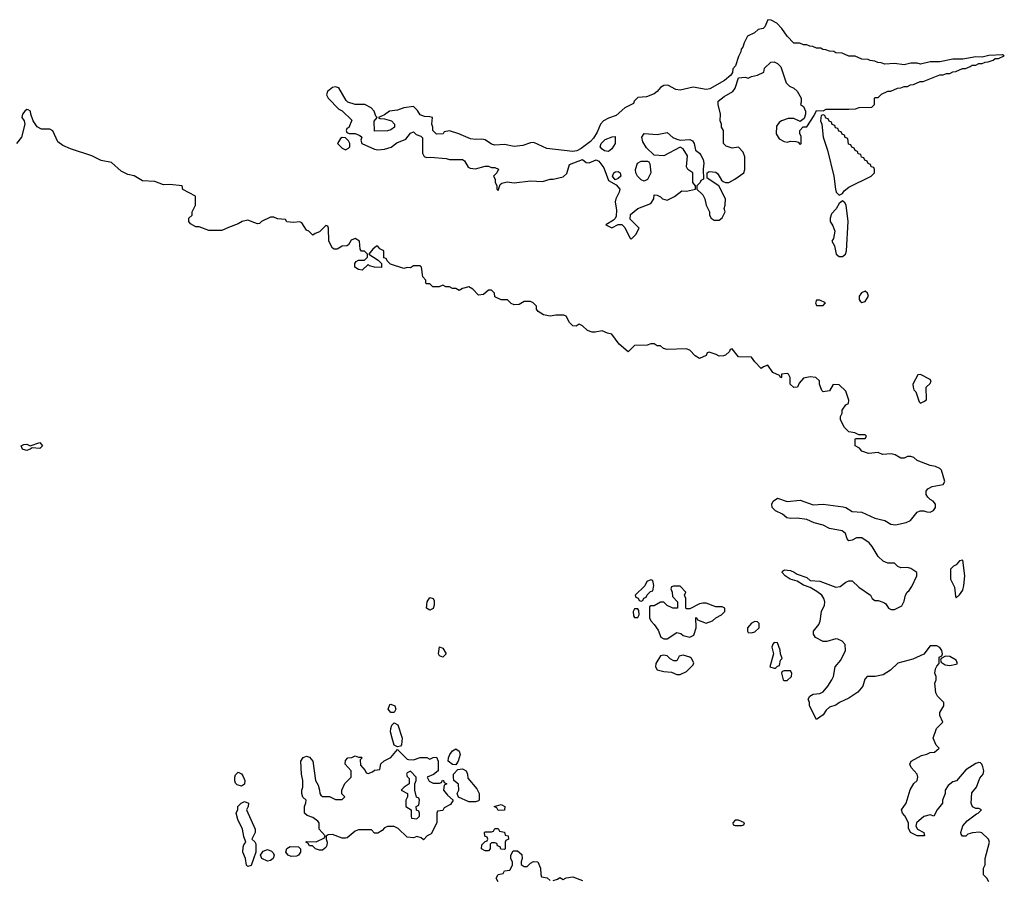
# Model space of a CAD drawing. Header units: inches. Extents: x 2701323 to 2964515, y 494916 to 722124.
# Tile 71 of 256: x 2740545 to 2746606, y 642722 to 648012. Entities that reach past the tile are written whole.
import ezdxf

# ---------------------------------------------------------------- set-up
doc = ezdxf.new("R2010")
doc.units = ezdxf.units.IN
doc.header["$MEASUREMENT"] = 0
doc.layers.add('C7644', color=7, linetype='Continuous')

msp = doc.modelspace()

# ---------------------------------------------------------------- linework, layer by layer
at = {"layer": 'C7644', "color": 2}
for points, elevation in [([(2745150, 648012.3), (2745131, 647969), (2745121, 647959), (2745090, 647952.7), (2745067.7, 647932.3), (2745026, 647910), (2745004, 647870), (2744996.9, 647843.1), (2744986, 647830), (2744984.7, 647815.3), (2744970, 647786), (2744951.6, 647728.4), (2744934, 647710), (2744932.7, 647687.3), (2744922, 647670), (2744882.8, 647637.2), (2744792.8, 647587.2), (2744770, 647582), (2744690, 647596.9), (2744610, 647578.4), (2744583.3, 647583.3), (2744534, 647610), (2744510, 647607.3), (2744490, 647595.4), (2744470, 647569.5), (2744450, 647556.3), (2744403.4, 647536.6), (2744350, 647533), (2744327.7, 647510), (2744323.5, 647496.5), (2744270, 647469.6), (2744216.8, 647423.2), (2744170, 647406.6), (2744139.6, 647390), (2744121.3, 647370), (2744099.5, 647320.5), (2744077.2, 647282.8), (2744058.3, 647261.7), (2744000.7, 647219.3), (2743974.6, 647205.4), (2743950, 647200.5), (2743790, 647219.7), (2743710, 647255.6), (2743690, 647255.4), (2743641.7, 647238.3), (2743590, 647231.2), (2743530, 647244.7), (2743470, 647239.5), (2743450, 647246.6), (2743410, 647273.6), (2743390, 647276.9), (2743350, 647274), (2743319.5, 647279.5), (2743248, 647310), (2743190, 647328), (2743158, 647322), (2743151.1, 647308.9), (2743110, 647308.7), (2743088.7, 647330), (2743088.7, 647350), (2743082, 647370), (2743086, 647410), (2743070, 647415.3), (2743036.4, 647416.4), (2743010, 647426), (2742993.6, 647453.6), (2742970, 647478), (2742910, 647469.2), (2742870, 647455.1), (2742822, 647450), (2742790, 647426), (2742754, 647410), (2742763.6, 647403.6), (2742790, 647402), (2742834, 647390), (2742852, 647370), (2742852, 647350), (2742830, 647335.3), (2742810, 647328.7), (2742730, 647326), (2742727.3, 647387.3), (2742746, 647410), (2742738, 647418), (2742727, 647450), (2742707.8, 647470), (2742670, 647490.8), (2742609.6, 647489.6), (2742565.1, 647505.1), (2742554.7, 647514.7), (2742510, 647592.8), (2742490, 647598.3), (2742470, 647594.3), (2742440.7, 647570), (2742434.8, 647550), (2742444.7, 647530), (2742510, 647462), (2742531.1, 647451.1), (2742590, 647394), (2742571.6, 647348.4), (2742558, 647342), (2742554, 647330), (2742558, 647318), (2742572.7, 647312.7), (2742610, 647311.3), (2742639.8, 647299.8), (2742651.3, 647290), (2742644.7, 647270), (2742652, 647250), (2742730, 647214.8), (2742750, 647210.8), (2742790, 647214.8), (2742832.7, 647227.3), (2742866, 647254), (2742923.1, 647276.9), (2742950, 647314), (2742970, 647322), (2742986, 647306), (2743015.3, 647295.3), (2743024.7, 647284.7), (2743024.7, 647190), (2743034, 647170), (2743050, 647164.7), (2743073.2, 647166.8), (2743170, 647158.8), (2743190.9, 647150.9), (2743270.9, 647150.9), (2743283.6, 647143.6), (2743305.4, 647105.4), (2743318, 647098), (2743350, 647094.8), (2743410, 647111.3), (2743430, 647111.3), (2743450, 647102), (2743470, 647102), (2743492.7, 647092.7), (2743482, 647070), (2743462, 647050), (2743471.6, 647031.6), (2743472.7, 647012.7), (2743482, 646990), (2743482, 646970), (2743490, 646962), (2743502, 646998), (2743513.6, 647006.4), (2743545.2, 647014.8), (2743590, 647008.2), (2743690, 647020.7), (2743763.1, 647016.9), (2743810, 647031.3), (2743830, 647031.3), (2743890, 647044.7), (2743913.6, 647066.4), (2743930, 647122), (2744010, 647151.3), (2744032.7, 647132.7), (2744050, 647132), (2744094, 647150), (2744110, 647142), (2744141.4, 647101.4), (2744170, 647022), (2744216.9, 646996.9), (2744238.8, 646970), (2744234.8, 646950), (2744214, 646910), (2744210.9, 646890.9), (2744219.9, 646839.9), (2744216.8, 646803.2), (2744211.1, 646788.9), (2744201, 646779), (2744154, 646750), (2744190, 646732), (2744228.4, 646751.6), (2744251.6, 646751.6), (2744270, 646734), (2744302, 646670), (2744310, 646662), (2744338, 646690), (2744358, 646730), (2744304, 646784), (2744306, 646814), (2744349.2, 646850.8), (2744430, 646881), (2744449, 646910), (2744450, 646934), (2744470, 646932), (2744490, 646922), (2744502, 646910), (2744530, 646901), (2744576.4, 646923.6), (2744620.4, 646959.6), (2744650, 646958), (2744706, 646970), (2744706, 646990), (2744688, 647010), (2744688, 647070), (2744658, 647090), (2744650, 647106), (2744655.3, 647175.3), (2744630, 647218), (2744610, 647228), (2744510, 647174), (2744450, 647178), (2744403.2, 647223.2), (2744380.9, 647260.9), (2744375.3, 647290), (2744390, 647312), (2744470, 647306), (2744530, 647318), (2744566.4, 647286.4), (2744590, 647278), (2744611.6, 647271.6), (2744670, 647276), (2744686.4, 647266.4), (2744696, 647250), (2744704.7, 647210), (2744730, 647191), (2744738.8, 647178.8), (2744752.7, 647152.7), (2744756.3, 647130), (2744752, 647092), (2744754, 647030), (2744738, 647022), (2744734, 647010), (2744714, 646990), (2744714, 646970), (2744750, 646934), (2744762, 646910), (2744770.9, 646870.9), (2744791.3, 646830), (2744791.3, 646810), (2744802, 646790), (2744819.6, 646779.6), (2744850, 646778), (2744870, 646792), (2744888, 646830), (2744882, 646850), (2744888.4, 646871.6), (2744889, 646910), (2744848, 646990), (2744778, 647038), (2744778, 647070), (2744790, 647078), (2744830, 647074.8), (2744843.5, 647063.5), (2744865.4, 647025.4), (2744876, 647016), (2744890, 647011), (2744910, 647011.3), (2744948, 647030), (2745002, 647070), (2745009.1, 647090.9), (2745008.9, 647168.9), (2744998, 647198), (2744970, 647228), (2744930, 647222), (2744894.6, 647234.6), (2744878, 647250), (2744878, 647330), (2744866, 647350), (2744866, 647370), (2744858, 647390), (2744859, 647430), (2744845.2, 647490), (2744845.2, 647510), (2744881.2, 647538.8), (2744935.3, 647570), (2744949.1, 647590.9), (2744970, 647654), (2745010, 647658), (2745030, 647652), (2745050, 647662), (2745086, 647670), (2745126, 647690), (2745130, 647714), (2745168.4, 647751.6), (2745190, 647752), (2745210, 647742), (2745230, 647722), (2745264, 647624), (2745282.8, 647602.8), (2745310, 647591.3), (2745330, 647572), (2745354.8, 647530), (2745356, 647504), (2745352, 647490), (2745370, 647478), (2745382.8, 647450), (2745382.8, 647430), (2745374.8, 647405.2), (2745350, 647386), (2745310, 647405.2), (2745275.3, 647404.7), (2745234, 647390), (2745219.6, 647380.4), (2745203.6, 647356.4), (2745202, 647310), (2745219.6, 647279.6), (2745250, 647262), (2745270, 647258), (2745290, 647264.7), (2745323.6, 647263.6), (2745338, 647258), (2745350, 647244.7), (2745355.3, 647250), (2745355.3, 647295.3), (2745348, 647310), (2745348, 647330), (2745367.3, 647352.7), (2745390, 647352), (2745436.4, 647423.6), (2745450, 647454), (2745490, 647452), (2745510, 647462), (2745650, 647462), (2745690, 647464.7), (2745711.6, 647471.6), (2745790, 647474), (2745806, 647490), (2745806, 647530), (2745810, 647534), (2745830, 647534), (2745850, 647554), (2745888.4, 647571.6), (2745907.3, 647572.7), (2745948.4, 647591.6), (2745970, 647592), (2745990, 647602), (2746010, 647602), (2746028.4, 647611.6), (2746047.3, 647612.7), (2746088.4, 647631.6), (2746107.3, 647632.7), (2746210, 647672), (2746230, 647672), (2746250, 647682), (2746270, 647682), (2746288.4, 647691.6), (2746307.3, 647692.7), (2746348.4, 647711.6), (2746367.3, 647712.7), (2746396.4, 647723.6), (2746408.4, 647731.6), (2746430, 647732), (2746450, 647742), (2746470, 647742), (2746488.4, 647751.6), (2746507.3, 647752.7), (2746536.4, 647763.6), (2746550, 647774), (2746570, 647774), (2746606, 647790), (2746595.3, 647795.3), (2746510, 647792.7), (2746470, 647782), (2746430, 647784), (2746350, 647768.7), (2746290, 647769), (2746210, 647753.2), (2746150, 647753.2), (2746090, 647739), (2746070, 647744), (2746030, 647744), (2745990, 647735.3), (2745930, 647742), (2745870, 647738), (2745847.3, 647747.3), (2745828.4, 647748.4), (2745810, 647758), (2745780.4, 647760.4), (2745767.3, 647767.3), (2745728.4, 647768.4), (2745687.3, 647787.3), (2745648.4, 647788.4), (2745607.3, 647807.3), (2745570, 647808), (2745556.4, 647816.4), (2745530, 647818), (2745507.3, 647827.3), (2745488.4, 647828.4), (2745476.4, 647836.4), (2745450, 647838), (2745427.3, 647847.3), (2745408.4, 647848.4), (2745390, 647858), (2745370, 647858), (2745347.3, 647867.3), (2745310, 647868), (2745269, 647910), (2745237.2, 647957.2), (2745205.2, 647990), (2745171.3, 648008.7)], 2), ([(2745490, 647426), (2745478, 647422), (2745474, 647390), (2745482, 647370), (2745492, 647290), (2745518, 647210), (2745556, 647050), (2745566, 646970), (2745572, 646950), (2745590, 646932), (2745610, 646942), (2745620.9, 646959.1), (2745650, 646981), (2745786, 647050), (2745806, 647070), (2745806, 647090), (2745802, 647102), (2745787.3, 647107.3), (2745782, 647122), (2745767.3, 647127.3), (2745762, 647142), (2745747.3, 647147.3), (2745742, 647162), (2745727.3, 647167.3), (2745722, 647182), (2745707.3, 647187.3), (2745702, 647202), (2745687.3, 647207.3), (2745682, 647222), (2745667.3, 647227.3), (2745662, 647242), (2745647.3, 647247.3), (2745642, 647282), (2745627.3, 647287.3), (2745622, 647302), (2745607.3, 647307.3), (2745602, 647322), (2745587.3, 647327.3), (2745582, 647342), (2745567.3, 647347.3), (2745562, 647362), (2745547.3, 647367.3), (2745542, 647382), (2745527.3, 647387.3), (2745522, 647402), (2745507.3, 647407.3), (2745502, 647422)], 2), ([(2742530, 647288), (2742519.6, 647280.4), (2742502, 647250), (2742530, 647222), (2742550, 647212), (2742570, 647222), (2742578, 647230), (2742578, 647250), (2742570, 647266), (2742550, 647286)], 2), ([(2744170, 647202), (2744145.2, 647205.2), (2744130, 647215.3), (2744119, 647230), (2744125.2, 647250), (2744150, 647274), (2744192, 647292), (2744210, 647294), (2744210.5, 647249.5), (2744190, 647218)], 2), ([(2744390, 647018), (2744370, 647026), (2744348, 647050), (2744338, 647070), (2744335.3, 647090), (2744348, 647130), (2744370, 647142), (2744410, 647142), (2744418, 647138), (2744424.7, 647124.7), (2744430.9, 647069.1), (2744410, 647028)], 2), ([(2744210, 647026), (2744195.3, 647050), (2744202, 647070), (2744210, 647076), (2744230, 647078), (2744242, 647070), (2744244.7, 647050), (2744230, 647035.3)], 2), ([(2745610, 646898), (2745590, 646882), (2745572, 646848), (2745542.4, 646817.6), (2745533.4, 646790), (2745534, 646770), (2745550, 646744.7), (2745563.8, 646710), (2745555.2, 646664.8), (2745544.7, 646650), (2745559.8, 646619.8), (2745571.3, 646570), (2745590, 646556), (2745610, 646554.8), (2745629, 646570), (2745634.5, 646590), (2745645.2, 646770), (2745632.7, 646870), (2745624.7, 646884.7)], 2), ([(2745750, 646341.2), (2745727.7, 646332.3), (2745712, 646310), (2745712, 646290), (2745719.6, 646279.6), (2745730, 646272), (2745750, 646278), (2745769.2, 646310), (2745764, 646330)], 2), ([(2745470, 646286), (2745450, 646286), (2745444.7, 646270), (2745450, 646254), (2745490, 646254), (2745506, 646270)], 2), ([(2746090, 645828), (2746072.7, 645827.3), (2746042, 645770), (2746044.7, 645750), (2746050, 645734), (2746062, 645722), (2746081, 645661), (2746090, 645652), (2746110, 645662), (2746127.3, 645672.7), (2746126, 645750), (2746150, 645774), (2746155.3, 645790), (2746150, 645798)], 2), ([(2740670, 645374), (2740622, 645378), (2740610, 645369.2), (2740590, 645362), (2740567.3, 645367.3), (2740562, 645370), (2740555.3, 645390), (2740570, 645398.8), (2740590, 645400.7), (2740610, 645390.8), (2740670, 645410.5), (2740686, 645390)], 2), ([(2746350, 644686), (2746330, 644682), (2746310, 644658), (2746294, 644650), (2746274, 644630), (2746274, 644570), (2746299.6, 644519.6), (2746304.7, 644464.7), (2746310, 644454), (2746330, 644472), (2746350, 644502), (2746357.2, 644530), (2746364, 644590)], 2), ([(2744430, 644566), (2744405.4, 644554.6), (2744392.7, 644527.3), (2744334, 644470), (2744338, 644458), (2744352.7, 644452.7), (2744358, 644438), (2744370, 644434), (2744382, 644438), (2744387.3, 644452.7), (2744402, 644458), (2744407.3, 644472.7), (2744427.3, 644492.7), (2744442, 644498), (2744448, 644530), (2744442, 644562)], 6), ([(2744610, 644526), (2744570, 644526), (2744558, 644522), (2744554, 644510), (2744562, 644490), (2744563.6, 644463.6), (2744594, 644430), (2744594, 644390), (2744566, 644390), (2744530, 644408), (2744510, 644428), (2744490, 644428), (2744450, 644406), (2744430, 644406), (2744422, 644398), (2744422, 644330), (2744432, 644310), (2744451.1, 644291.1), (2744475.3, 644255.3), (2744491.6, 644211.6), (2744510, 644202), (2744530, 644202), (2744590, 644242), (2744615.3, 644235.3), (2744630, 644222), (2744670, 644212), (2744695.3, 644224.7), (2744709, 644270), (2744707.3, 644332.7), (2744714, 644330), (2744718, 644318), (2744770, 644298), (2744810, 644312), (2744830, 644332), (2744866, 644350), (2744886, 644370), (2744886, 644390), (2744870, 644398), (2744830, 644398), (2744770, 644422), (2744750, 644422), (2744730, 644418), (2744670, 644386), (2744650, 644386), (2744646, 644390), (2744646, 644450), (2744638, 644470), (2744646, 644490)], 6), ([(2743070, 644379), (2743048.7, 644390), (2743054, 644430), (2743070, 644456), (2743090, 644451.3), (2743096.3, 644436.3), (2743097.3, 644410), (2743090, 644389)], 2), ([(2744350, 644386), (2744330, 644386), (2744322, 644370), (2744323.6, 644343.6), (2744330, 644334), (2744350, 644334), (2744358, 644350), (2744356.4, 644376.4)], 6), ([(2745070, 644308), (2745050, 644298), (2745024.7, 644270), (2745024.7, 644250), (2745030, 644242), (2745050, 644238), (2745070, 644244.7), (2745098, 644270), (2745096.4, 644296.4), (2745087.3, 644307.3)], 6), ([(2743150, 644089), (2743130, 644098), (2743124, 644110), (2743130, 644152), (2743150, 644144.7), (2743170.8, 644110)], 2), ([(2745190, 644179), (2745181, 644170), (2745176, 644150), (2745184.7, 644110), (2745162, 644030), (2745190, 644022), (2745198, 644022), (2745210, 644034), (2745222, 644038), (2745228.4, 644071.6), (2745238, 644082), (2745228, 644110), (2745227.3, 644132.7), (2745210, 644178)], 6), ([(2744630, 644102), (2744605.4, 644094.6), (2744590, 644066), (2744572.7, 644067.3), (2744550, 644078), (2744530, 644098), (2744510, 644102), (2744490, 644098), (2744461, 644050), (2744458, 644030), (2744470, 644012), (2744510, 644001), (2744556.9, 643996.9), (2744590, 643982), (2744610, 643982), (2744650, 644002), (2744690, 644042), (2744694.6, 644054.6), (2744680.2, 644080.2), (2744670, 644088.7)], 6), ([(2746243.6, 644096.4), (2746218, 644082), (2746214, 644070), (2746218, 644058), (2746242.8, 644042.8), (2746270, 644038.8), (2746310, 644046), (2746318, 644050), (2746308.7, 644070), (2746270, 644094)], 2), ([(2745290, 644006), (2745250, 644006), (2745238, 644002), (2745234, 643990), (2745244.7, 643950), (2745250, 643944.7), (2745270, 643944.7), (2745295.3, 643970), (2745298, 643990)], 6), ([(2742830, 643748.7), (2742814, 643770), (2742822.7, 643797.3), (2742830, 643801), (2742854.8, 643790), (2742860.7, 643770), (2742850, 643748.7)], 2), ([(2742870, 643538), (2742850, 643548), (2742837.2, 643590), (2742828.7, 643630), (2742829, 643650), (2742835.3, 643670), (2742850, 643684.7), (2742873.2, 643673.2), (2742899.1, 643590), (2742896, 643550), (2742890, 643542)], 2), ([(2742970, 643458), (2743010, 643471.3), (2743030, 643472), (2743051.1, 643471.1), (2743070, 643462), (2743090, 643472), (2743110, 643474), (2743122, 643450), (2743122, 643390), (2743092.7, 643367.3), (2743054, 643350), (2743065.4, 643325.4), (2743090, 643314), (2743130, 643314), (2743142, 643318), (2743148, 643332), (2743154, 643330), (2743158, 643318), (2743174, 643310), (2743158, 643302), (2743154, 643270), (2743179.6, 643239.6), (2743214, 643210), (2743196.9, 643183.1), (2743158, 643162), (2743150, 643146), (2743118, 643142), (2743114, 643130), (2743114, 643070), (2743078, 643002), (2743054, 642990), (2743030, 642966), (2743016.4, 642976.4), (2742990, 642986), (2742970, 642978), (2742930, 642982), (2742874.6, 643034.6), (2742850, 643048), (2742810, 643048), (2742790, 643038), (2742776.9, 643023.1), (2742750, 643006), (2742730, 643006), (2742710, 643026), (2742630, 643026), (2742610, 643018), (2742562, 642978), (2742550, 642975.3), (2742530, 642975.3), (2742470, 642998), (2742443.6, 642996.4), (2742432.7, 642987.3), (2742432, 642970), (2742438, 642950), (2742436, 642930), (2742430, 642918), (2742410, 642902), (2742390, 642902), (2742366, 642910), (2742347.3, 642927.3), (2742328.4, 642928.4), (2742322, 642942), (2742306, 642950), (2742310, 642954), (2742370, 642952), (2742422, 642978), (2742426, 642990), (2742388, 643030), (2742388, 643070), (2742380.4, 643080.4), (2742350, 643102), (2742314.6, 643114.6), (2742298, 643130), (2742298, 643170), (2742307.3, 643192.7), (2742308, 643210), (2742288.7, 643228.7), (2742282, 643250), (2742282, 643270), (2742288.7, 643290), (2742288.7, 643330), (2742279, 643370), (2742276, 643450), (2742290, 643471.3), (2742310, 643480.7), (2742330, 643474), (2742350.7, 643450), (2742366, 643330), (2742382, 643302), (2742391.1, 643271.1), (2742392, 643250), (2742399.6, 643239.6), (2742410, 643232), (2742451.6, 643231.6), (2742490, 643214), (2742530, 643214), (2742546, 643230), (2742528, 643248), (2742528.4, 643271.6), (2742547.3, 643312.7), (2742586, 643350), (2742586, 643390), (2742548, 643430), (2742550, 643454), (2742566, 643470), (2742590, 643472), (2742610, 643482), (2742630, 643474), (2742650, 643474), (2742654, 643470), (2742642, 643458), (2742643.6, 643423.6), (2742672.7, 643392.7), (2742678, 643378), (2742690, 643374), (2742716.4, 643383.6), (2742730, 643394), (2742762, 643398), (2742767.3, 643432.7), (2742788.4, 643451.6), (2742830, 643472), (2742870, 643522), (2742930, 643462), (2742939.6, 643459.6)], 2), ([(2743230, 643426), (2743210, 643428), (2743182, 643450), (2743184, 643470), (2743194, 643490), (2743210, 643512), (2743230, 643524.7), (2743250.9, 643510.9), (2743256, 643490), (2743244.7, 643450)], 2), ([(2743310, 643198), (2743247.3, 643227.3), (2743238, 643250), (2743248, 643270), (2743247.3, 643307.3), (2743218, 643330), (2743215.3, 643350), (2743215.3, 643370), (2743242, 643398), (2743270, 643402), (2743294, 643390), (2743302, 643370), (2743303.6, 643343.6), (2743359.8, 643279.8), (2743374, 643250), (2743374, 643210), (2743370, 643206), (2743350, 643198)], 2), ([(2741910, 643295.3), (2741884, 643304), (2741874.6, 643314.6), (2741869, 643329), (2741869.1, 643350.9), (2741874.6, 643365.4), (2741890, 643382), (2741910, 643372), (2741919.8, 643359.8), (2741931.3, 643330), (2741930, 643308)], 2), ([(2742950, 643388), (2742930, 643378), (2742926.8, 643370), (2742930, 643354), (2742942, 643342), (2742942, 643310), (2742912, 643290), (2742894, 643270), (2742932, 643250), (2742932, 643230), (2742922, 643210), (2742922, 643170), (2742954, 643150), (2742954, 643110), (2742958, 643098), (2742990, 643094), (2743006, 643110), (2743006, 643130), (2743002, 643142), (2742987.3, 643147.3), (2742986, 643170), (2743002, 643178), (2743006, 643210), (2743002, 643222), (2742988.4, 643228.4), (2742978, 643270), (2742978, 643310), (2742986, 643330), (2742986, 643350)], 2), ([(2741950, 642802), (2741942, 642810), (2741935.3, 642850), (2741919, 642890), (2741920.2, 642919.8), (2741925.2, 642934.8), (2741938, 642950), (2741924.7, 642984.7), (2741917.2, 643030), (2741889, 643090), (2741878, 643130), (2741887.3, 643152.7), (2741888, 643170), (2741908.7, 643191.3), (2741930, 643202), (2741954, 643190), (2741952, 643170), (2741942, 643150), (2741994, 643030), (2741994, 643010), (2741974, 642970), (2741992.7, 642952.7), (2741999.6, 642939.6), (2741998, 642890), (2741970, 642808)], 2), ([(2743490, 643146), (2743482, 643162), (2743466, 643170), (2743510, 643182), (2743532, 643170), (2743530, 643148)], 2), ([(2744970, 643086), (2744950, 643086), (2744934, 643070), (2744938, 643058), (2744950, 643054), (2744990, 643054), (2745002, 643058), (2745006, 643070)], 6), ([(2743530, 642906), (2743507.3, 642907.3), (2743502, 642922), (2743487.3, 642927.3), (2743482, 642942), (2743470, 642946), (2743450, 642946), (2743442, 642938), (2743442, 642910), (2743430, 642898), (2743410, 642898), (2743388.9, 642908.9), (2743390, 642934), (2743410, 642954), (2743422, 642958), (2743426, 642970), (2743422, 642982), (2743408.4, 642988.4), (2743406, 643010), (2743410, 643014), (2743450, 643014), (2743462, 643018), (2743470, 643034), (2743490, 643034), (2743498, 643018), (2743530, 643012), (2743534, 642994), (2743552, 642990), (2743554, 642970), (2743538, 642962), (2743534, 642950), (2743534, 642910)], 2), ([(2742216.9, 642863.1), (2742198, 642870), (2742184, 642890), (2742189.1, 642910.9), (2742210, 642924.7), (2742262, 642922), (2742274, 642910), (2742274, 642890), (2742262, 642870), (2742250, 642864)], 2), ([(2742070, 642833.2), (2742035.3, 642850), (2742028, 642870), (2742044, 642896), (2742070, 642904.7), (2742095.3, 642895.3), (2742106, 642886), (2742112, 642870), (2742106, 642850), (2742090, 642837.2)], 2)]:
    msp.add_lwpolyline(points, close=True, dxfattribs=dict(at, elevation=elevation))
at = {"layer": 'C7644', "color": 2, "elevation": 2}
for points in [[(2746510, 642706), (2746498, 642730), (2746478, 642750), (2746478, 642790), (2746488.4, 642811.6), (2746488.7, 642850), (2746514, 642950), (2746508, 642970), (2746468.4, 643008.4), (2746453.2, 643013.2), (2746410, 643009), (2746381, 642999), (2746368.4, 642988.4), (2746348, 642988), (2746340.4, 643000.4), (2746338, 643010), (2746350, 643052), (2746378, 643082), (2746434, 643126), (2746446, 643130), (2746466, 643150), (2746450, 643158), (2746430, 643158), (2746410, 643168), (2746402, 643190), (2746405.2, 643254.8), (2746434, 643290), (2746454.6, 643345.4), (2746475.3, 643370), (2746479, 643390), (2746473.6, 643413.6), (2746468, 643430), (2746459, 643439), (2746450, 643442), (2746430, 643434), (2746370, 643395.3), (2746311, 643329), (2746290, 643322), (2746259.8, 643300.2), (2746242, 643270), (2746242, 643250), (2746224.7, 643210), (2746224.7, 643190), (2746192, 643150), (2746172, 643110), (2746150, 643118), (2746110, 643109), (2746064.7, 643070), (2746062, 643050), (2746071.3, 643031.3), (2746111.3, 643010), (2746114, 642990), (2746070, 642988.7), (2746029.3, 643009.3), (2746016.4, 643036.4), (2746015.3, 643070), (2745993.8, 643113.8), (2745979, 643130), (2745974, 643150), (2746002.7, 643190), (2746027.5, 643272.5), (2746050, 643311.3), (2746068.7, 643330), (2746074, 643350), (2746069, 643370), (2746033.2, 643410), (2746024, 643430), (2746033.2, 643450), (2746096.5, 643483.5), (2746130, 643491.3), (2746150, 643502), (2746176.4, 643503.6), (2746206, 643530), (2746187.3, 643547.3), (2746168.7, 643590), (2746189.1, 643650.9), (2746228, 643690), (2746208.7, 643730), (2746208.9, 643748.9), (2746234, 643790), (2746234, 643810), (2746195.3, 643850), (2746184, 643870), (2746178, 643930), (2746186, 643950), (2746186, 643970), (2746178, 643990), (2746183.1, 644016.9), (2746190, 644034), (2746206, 644050), (2746206, 644090), (2746222, 644098), (2746226, 644110), (2746222, 644130), (2746210, 644148), (2746190, 644159), (2746150, 644159), (2746110, 644108.7), (2746043.5, 644076.5), (2745950, 644053.2), (2745904.7, 644010), (2745859.9, 643980.1), (2745810.5, 643969.5), (2745762, 643970), (2745747.1, 643952.9), (2745736, 643910), (2745705.2, 643874.8), (2745650, 643837.2), (2745592, 643810), (2745570, 643794), (2745530, 643781.2), (2745510, 643764), (2745490, 643735.3), (2745450, 643706), (2745406, 643790), (2745406, 643810), (2745398, 643830), (2745408.7, 643850), (2745430, 643861), (2745470, 643866), (2745490, 643876), (2745519, 643910), (2745544, 643950), (2745555.3, 643970), (2745564, 644030), (2745599, 644070), (2745628, 644130), (2745627.3, 644167.3), (2745608.4, 644188.4), (2745580.4, 644200.4), (2745570, 644202), (2745513.7, 644186.3), (2745490, 644186), (2745443.7, 644210), (2745432, 644230), (2745432, 644250), (2745463.7, 644290), (2745472.3, 644310), (2745480.9, 644370), (2745499.3, 644410), (2745501.2, 644430), (2745496, 644450), (2745482.7, 644470), (2745452.9, 644492.9), (2745410, 644517.2), (2745370, 644532.7), (2745330, 644557.2), (2745288.3, 644568.3), (2745257.2, 644590), (2745239, 644610), (2745241.2, 644618.8), (2745254, 644626), (2745290, 644621.6), (2745313.1, 644613.1), (2745330, 644599.1), (2745390, 644579.1), (2745410, 644560.7), (2745470, 644557.6), (2745570, 644520.7), (2745596.5, 644523.5), (2745630, 644550.8), (2745650, 644558.8), (2745670, 644558.8), (2745710, 644521), (2745782, 644470), (2745792, 644450), (2745810, 644438), (2745830, 644438), (2745865.4, 644425.4), (2745876.9, 644416.9), (2745894, 644390), (2745910, 644382), (2745930, 644382), (2745975.3, 644404.7), (2745990, 644434), (2745998, 644470), (2746008, 644490), (2746020.4, 644499.6), (2746036.4, 644523.6), (2746068, 644590), (2746068, 644610), (2746030, 644635.3), (2746010, 644642), (2745970, 644638), (2745950, 644648), (2745930, 644668), (2745890, 644668), (2745860.2, 644680.2), (2745830, 644708), (2745793.2, 644770), (2745773.8, 644793.8), (2745730, 644822.7), (2745696.8, 644823.2), (2745670, 644809), (2745650, 644805.2), (2745638, 644818), (2745629, 644850), (2745607, 644867), (2745530, 644880.7), (2745490, 644900.7), (2745436.1, 644916.1), (2745390, 644936.2), (2745330, 644945.6), (2745290, 644943.6), (2745267.6, 644947.6), (2745241.2, 644970), (2745197.2, 644990), (2745178, 645010), (2745176, 645030), (2745184, 645050), (2745210, 645067.7), (2745270, 645048.2), (2745350, 645056.3), (2745430, 645026), (2745490, 645030.8), (2745614.4, 645014.4), (2745630, 645011), (2745670, 644984.9), (2745730, 644982), (2745810, 644944), (2745870, 644931), (2745907.1, 644907.1), (2745936.5, 644903.5), (2746002, 644918), (2746028.9, 644931.1), (2746070, 644981), (2746088, 644990), (2746110, 644990.8), (2746130, 644982.8), (2746150, 644981), (2746170, 644992), (2746182, 645010), (2746182, 645030), (2746168, 645050), (2746150, 645059), (2746134.8, 645074.8), (2746126, 645090), (2746124, 645110), (2746135.1, 645124.9), (2746161.2, 645138.8), (2746230, 645152), (2746239, 645170), (2746219.3, 645239.3), (2746208.7, 645250), (2746182.5, 645262.5), (2746149.6, 645269.6), (2746070, 645299), (2746050, 645319), (2746030, 645324), (2746010, 645324), (2745990, 645314), (2745970, 645314), (2745935.1, 645335.1), (2745910, 645341.2), (2745856.4, 645336.4), (2745830, 645348.7), (2745770, 645342), (2745730, 645358), (2745714.6, 645374.6), (2745688, 645390), (2745688, 645430), (2745690, 645434), (2745750, 645434), (2745758, 645450), (2745750, 645458), (2745710, 645458), (2745686, 645470), (2745650, 645475.3), (2745623.2, 645503.2), (2745598, 645550), (2745598, 645570), (2745608, 645590), (2745608.7, 645610), (2745630, 645642), (2745646, 645650), (2745648, 645670), (2745630, 645726), (2745590, 645766), (2745552.7, 645767.3), (2745530, 645728), (2745490, 645722), (2745482, 645730), (2745468.9, 645768.9), (2745468, 645790), (2745446, 645810), (2745410, 645815.3), (2745370, 645806), (2745343.6, 645776.4), (2745334, 645750), (2745310, 645748.7), (2745288, 645770), (2745288, 645810), (2745278, 645830), (2745270, 645834), (2745234, 645830), (2745234, 645810), (2745230, 645808), (2745222, 645822), (2745181.2, 645841.2), (2745150, 645886), (2745123.6, 645876.4), (2745110, 645866), (2745070, 645906), (2745050, 645935.3), (2744970, 645938), (2744930, 645986), (2744918, 645982), (2744914, 645970), (2744890, 645948), (2744876.9, 645943.1), (2744850, 645942), (2744832.9, 645952.9), (2744790, 645966), (2744778, 645962), (2744770, 645946), (2744730, 645928), (2744703.1, 645943.1), (2744670, 645978), (2744647.3, 645987.3), (2744530, 645982), (2744508.4, 645988.4), (2744490, 646006), (2744470, 646006), (2744450, 646018), (2744430, 646018), (2744408.4, 646008.4), (2744330, 646008), (2744290, 645968.7), (2744235.1, 646015.1), (2744190, 646078), (2744163.1, 646083.1), (2744130, 646098), (2744088.4, 646088.4), (2744068.4, 646088.4), (2744040.2, 646100.2), (2744010, 646128), (2743990, 646138), (2743970, 646126), (2743950, 646128), (2743930, 646148), (2743908.4, 646188.4), (2743894.6, 646194.6), (2743846, 646194), (2743810, 646188), (2743770, 646195.3), (2743736.4, 646216.4), (2743726, 646230), (2743726, 646250), (2743706, 646270), (2743690, 646278), (2743650, 646278), (2743619.6, 646260.4), (2743590, 646258), (2743570, 646266), (2743547.3, 646287.3), (2743510, 646288), (2743470, 646306), (2743468, 646330), (2743450, 646348), (2743430, 646348), (2743399.6, 646320.4), (2743370, 646318), (2743334.6, 646354.6), (2743310, 646368), (2743270, 646358), (2743250, 646346), (2743230, 646358), (2743210, 646358), (2743190, 646368), (2743168.4, 646368.4), (2743150, 646378), (2743127.3, 646367.3), (2743088.4, 646368.4), (2743070, 646386), (2743050, 646386), (2743046, 646390), (2743046, 646410), (2743026, 646430), (2743018, 646490), (2743010, 646498), (2742970, 646498), (2742950, 646486), (2742930, 646488), (2742910, 646482), (2742828, 646508), (2742807.3, 646527.3), (2742802, 646542), (2742787.3, 646547.3), (2742786, 646590), (2742763.1, 646603.1), (2742750, 646618), (2742742, 646618), (2742719.6, 646600.4), (2742694, 646570), (2742752, 646532), (2742772.7, 646512.7), (2742772.7, 646487.3), (2742730, 646488.7), (2742698, 646498), (2742690, 646506), (2742654, 646470), (2742630, 646474), (2742608.7, 646490), (2742608.9, 646511.1), (2742616.4, 646523.6), (2742630, 646532), (2742667.3, 646532.7), (2742686, 646550), (2742686, 646570), (2742667.3, 646587.3), (2742648.4, 646588.4), (2742640.4, 646600.4), (2742638, 646650), (2742610, 646666), (2742585.4, 646654.6), (2742570, 646626), (2742559.6, 646620.4), (2742530, 646618), (2742499.6, 646600.4), (2742480.4, 646600.4), (2742470, 646606), (2742448, 646650), (2742446, 646730), (2742442, 646742), (2742430, 646746), (2742390, 646706), (2742363.6, 646696.4), (2742350, 646686), (2742326, 646710), (2742310, 646718), (2742282, 646762), (2742270, 646768.7), (2742230, 646764), (2742190, 646768), (2742182, 646782), (2742132.7, 646787.3), (2742110, 646798), (2742090, 646798), (2742034, 646770), (2742022, 646758), (2742010, 646755.3), (2741950, 646779), (2741914, 646770), (2741890, 646755.3), (2741830, 646734), (2741790, 646714), (2741710, 646715.3), (2741650, 646738), (2741630, 646738), (2741596.4, 646756.4), (2741586, 646770), (2741586, 646790), (2741606, 646810), (2741606, 646830), (2741628, 646870), (2741627.3, 646927.3), (2741550, 646968), (2741546, 646990), (2741470, 646998), (2741430, 646995.3), (2741376.2, 647016.2), (2741301.3, 647021.3), (2741250, 647051.5), (2741210, 647059.3), (2741170, 647080.7), (2741110, 647133.3), (2741046.2, 647146.2), (2740990, 647175.1), (2740857.1, 647217.1), (2740810, 647238), (2740781, 647261), (2740750, 647328.7), (2740730, 647339), (2740678.6, 647338.6), (2740652.3, 647352.3), (2740628.7, 647390), (2740614, 647430), (2740612.7, 647450), (2740597.5, 647457.5), (2740590, 647459.3), (2740576, 647450), (2740562, 647430), (2740558, 647410), (2740572, 647390), (2740578, 647370), (2740556, 647290), (2740526, 647250)], [(2743490, 642706), (2743478, 642730), (2743490, 642752), (2743522, 642758), (2743530, 642774), (2743562, 642778), (2743578, 642810), (2743578, 642830), (2743568.9, 642848.9), (2743568, 642870), (2743583.1, 642896.9), (2743610, 642898), (2743635.3, 642875.3), (2743638, 642850), (2743632, 642830), (2743632.7, 642812.7), (2743650, 642802), (2743670, 642802), (2743690, 642822), (2743708.9, 642831.1), (2743734, 642830), (2743751.6, 642791.6), (2743752.7, 642752.7), (2743758, 642738), (2743791.6, 642731.6), (2743810, 642714)], [(2743830, 642714), (2743856.4, 642723.6), (2743870, 642734), (2743890, 642722), (2743908.4, 642731.6), (2743950, 642738), (2744010, 642714)]]:
    msp.add_lwpolyline(points, dxfattribs=at)

doc.saveas('drawing.dxf')
